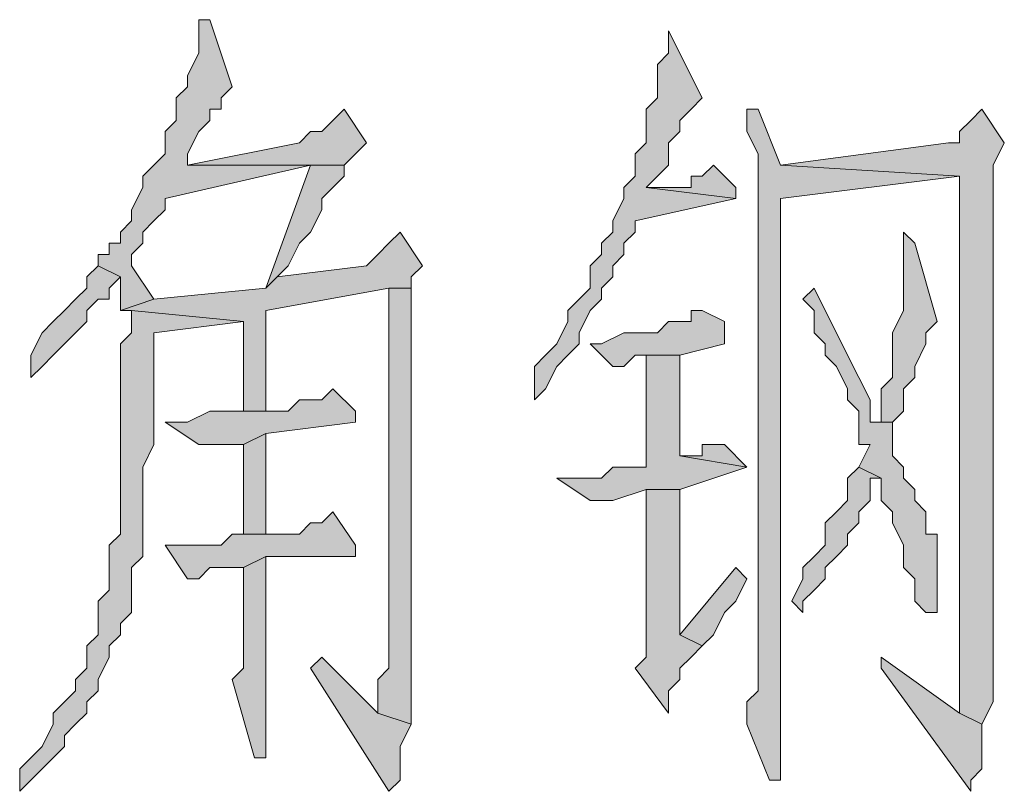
# Model space of a CAD drawing. Extents: x 566443 to 590371, y 3845226 to 3876576.
# Tile 151 of 221: x 586609.91 to 586613.64, y 3853962.62 to 3853965.54. Entities that reach past the tile are written whole.
import ezdxf

# ---------------------------------------------------------------- set-up
doc = ezdxf.new("R2010")
doc.units = 0
doc.layers.add('C00-00-00', color=7, linetype='CONTINUOUS')

msp = doc.modelspace()

# ---------------------------------------------------------------- hatches: boundary and pattern name
at = {"layer": 'C00-00-00'}
h = msp.add_hatch(color=256, dxfattribs=at)
h.dxf.hatch_style = 2
h.paths.add_polyline_path([(586610.6319, 3853965.5439), (586610.5896, 3853965.5439), (586610.5896, 3853965.5016), (586610.5896, 3853965.4169), (586610.5472, 3853965.3323), (586610.5472, 3853965.2899), (586610.5049, 3853965.2476), (586610.5049, 3853965.1629), (586610.4626, 3853965.1206), (586610.4626, 3853965.0359), (586610.4202, 3853964.9936), (586610.3779, 3853964.9513), (586610.3779, 3853964.9089), (586610.3356, 3853964.8243), (586610.3356, 3853964.7819), (586610.2932, 3853964.7396), (586610.2932, 3853964.6973), (586610.2509, 3853964.6973), (586610.2509, 3853964.6549), (586610.2086, 3853964.6549), (586610.2086, 3853964.6126), (586610.2932, 3853964.5703), (586610.2932, 3853964.4433), (586610.4202, 3853964.4856), (586610.3356, 3853964.6126), (586610.3356, 3853964.6549), (586610.3779, 3853964.6973), (586610.3779, 3853964.7396), (586610.4202, 3853964.7819), (586610.4626, 3853964.8243), (586610.4626, 3853964.8666), (586611.0129, 3853964.9936), (586611.1399, 3853964.9936), (586610.5472, 3853964.9936), (586610.5472, 3853965.0359), (586610.5896, 3853965.1206), (586610.6319, 3853965.1629), (586610.6319, 3853965.2053), (586610.6742, 3853965.2053), (586610.6742, 3853965.2476), (586610.7166, 3853965.2899)])
h = msp.add_hatch(color=256, dxfattribs=at)
h.dxf.hatch_style = 2
h.paths.add_polyline_path([(586612.3676, 3853965.5016), (586612.3676, 3853965.4169), (586612.3252, 3853965.3746), (586612.3252, 3853965.2476), (586612.2829, 3853965.2053), (586612.2829, 3853965.0783), (586612.2406, 3853965.0359), (586612.2406, 3853964.9513), (586612.1982, 3853964.9089), (586612.1982, 3853964.8666), (586612.1559, 3853964.7819), (586612.1559, 3853964.7396), (586612.1136, 3853964.6973), (586612.1136, 3853964.6549), (586612.0712, 3853964.6126), (586612.0712, 3853964.5279), (586612.0289, 3853964.4856), (586611.9866, 3853964.4433), (586611.9866, 3853964.4009), (586611.9442, 3853964.3163), (586611.9019, 3853964.2739), (586611.8596, 3853964.2316), (586611.8596, 3853964.1046), (586611.9019, 3853964.1469), (586611.9442, 3853964.2316), (586611.9866, 3853964.2739), (586612.0289, 3853964.3163), (586612.0289, 3853964.3586), (586612.0712, 3853964.4433), (586612.1136, 3853964.4856), (586612.1136, 3853964.5279), (586612.1559, 3853964.5703), (586612.1559, 3853964.6126), (586612.1982, 3853964.6549), (586612.1982, 3853964.6973), (586612.2406, 3853964.7396), (586612.2406, 3853964.7819), (586612.6216, 3853964.8666), (586612.2829, 3853964.9089), (586612.3252, 3853964.9513), (586612.3676, 3853964.9936), (586612.3676, 3853965.0783), (586612.4099, 3853965.1206), (586612.4099, 3853965.1629), (586612.4522, 3853965.2053), (586612.4946, 3853965.2476)])
h = msp.add_hatch(color=256, dxfattribs=at)
h.dxf.hatch_style = 2
h.paths.add_polyline_path([(586611.1399, 3853965.2053), (586611.0976, 3853965.1629), (586611.0552, 3853965.1206), (586611.0129, 3853965.1206), (586610.9706, 3853965.0783), (586610.5472, 3853964.9936), (586611.1399, 3853964.9936), (586611.1822, 3853965.0359), (586611.2246, 3853965.0783)])
h = msp.add_hatch(color=256, dxfattribs=at)
h.dxf.hatch_style = 2
h.paths.add_polyline_path([(586612.7062, 3853965.2053), (586612.6639, 3853965.2053), (586612.6639, 3853965.1206), (586612.7062, 3853965.0359), (586612.7062, 3853963.6813), (586612.7062, 3853963.5966), (586612.7062, 3853963.0039), (586612.6639, 3853962.9616), (586612.6639, 3853962.8769), (586612.7486, 3853962.6653), (586612.7909, 3853962.6653), (586612.7909, 3853963.0039), (586612.7909, 3853964.8666), (586613.4682, 3853964.9513), (586612.7909, 3853964.9936)])
h = msp.add_hatch(color=256, dxfattribs=at)
h.dxf.hatch_style = 2
h.paths.add_polyline_path([(586613.5529, 3853965.2053), (586613.5106, 3853965.1629), (586613.4682, 3853965.1206), (586613.4682, 3853965.0783), (586613.4259, 3853965.0783), (586612.7909, 3853964.9936), (586613.4682, 3853964.9513), (586613.4682, 3853962.9193), (586613.5529, 3853962.8769), (586613.5952, 3853962.9616), (586613.5952, 3853964.1046), (586613.5952, 3853964.1893), (586613.5952, 3853964.9936), (586613.6376, 3853965.0783)])
h = msp.add_hatch(color=256, dxfattribs=at)
h.dxf.hatch_style = 2
h.paths.add_polyline_path([(586611.1399, 3853964.9936), (586611.0129, 3853964.9936), (586610.8436, 3853964.5279), (586610.8859, 3853964.5703), (586610.9282, 3853964.6126), (586610.9706, 3853964.6973), (586611.0129, 3853964.7396), (586611.0552, 3853964.8243), (586611.0552, 3853964.8666), (586611.0976, 3853964.9089), (586611.1399, 3853964.9513)])
h = msp.add_hatch(color=256, dxfattribs=at)
h.dxf.hatch_style = 2
h.paths.add_polyline_path([(586612.5369, 3853964.9936), (586612.4946, 3853964.9513), (586612.4522, 3853964.9513), (586612.4522, 3853964.9089), (586612.2829, 3853964.9089), (586612.6216, 3853964.8666), (586612.6216, 3853964.9089)])
h = msp.add_hatch(color=256, dxfattribs=at)
h.dxf.hatch_style = 2
h.paths.add_polyline_path([(586611.3516, 3853964.7396), (586611.3092, 3853964.6973), (586611.2669, 3853964.6549), (586611.2246, 3853964.6126), (586610.8859, 3853964.5703), (586610.8436, 3853964.5279), (586610.4202, 3853964.4856), (586610.2932, 3853964.4433), (586610.3356, 3853964.4433), (586610.7589, 3853964.4009), (586610.7589, 3853964.0623), (586610.8436, 3853964.0623), (586610.8436, 3853964.4433), (586611.3092, 3853964.5279), (586611.3939, 3853964.5279), (586611.3939, 3853964.5703), (586611.4362, 3853964.6126)])
h = msp.add_hatch(color=256, dxfattribs=at)
h.dxf.hatch_style = 2
h.paths.add_polyline_path([(586613.2566, 3853964.7396), (586613.2566, 3853964.4433), (586613.2142, 3853964.3586), (586613.2142, 3853964.1893), (586613.1719, 3853964.1469), (586613.1719, 3853964.0199), (586613.2142, 3853964.0199), (586613.2566, 3853964.0623), (586613.2566, 3853964.1469), (586613.2989, 3853964.1893), (586613.2989, 3853964.2316), (586613.3412, 3853964.3163), (586613.3412, 3853964.3586), (586613.3836, 3853964.4009), (586613.2989, 3853964.6973)])
h = msp.add_hatch(color=256, dxfattribs=at)
h.dxf.hatch_style = 2
h.paths.add_polyline_path([(586610.2086, 3853964.6126), (586610.1662, 3853964.5703), (586610.1662, 3853964.5279), (586610.1239, 3853964.4856), (586610.0816, 3853964.4433), (586610.0392, 3853964.4009), (586609.9969, 3853964.3586), (586609.9546, 3853964.2739), (586609.9546, 3853964.1893), (586609.9969, 3853964.2316), (586610.0392, 3853964.2739), (586610.0816, 3853964.3163), (586610.1239, 3853964.3586), (586610.1662, 3853964.4009), (586610.1662, 3853964.4433), (586610.2086, 3853964.4856), (586610.2509, 3853964.4856), (586610.2509, 3853964.5279), (586610.2932, 3853964.5703)])
h = msp.add_hatch(color=256, dxfattribs=at)
h.dxf.hatch_style = 2
h.paths.add_polyline_path([(586611.3939, 3853964.5279), (586611.3092, 3853964.5279), (586611.3092, 3853963.1309), (586611.3092, 3853963.0886), (586611.2669, 3853963.0463), (586611.2669, 3853962.9193), (586611.3939, 3853962.8769), (586611.3939, 3853964.3163), (586611.3939, 3853964.3586)])
h = msp.add_hatch(color=256, dxfattribs=at)
h.dxf.hatch_style = 2
h.paths.add_polyline_path([(586612.9179, 3853964.5279), (586612.8756, 3853964.4856), (586612.9179, 3853964.4433), (586612.9179, 3853964.3586), (586612.9602, 3853964.3163), (586612.9602, 3853964.2739), (586613.0026, 3853964.2316), (586613.0449, 3853964.1469), (586613.0449, 3853964.1046), (586613.0872, 3853964.0623), (586613.0872, 3853963.9353), (586613.1296, 3853963.9353), (586613.0872, 3853963.8506), (586613.1719, 3853963.8083), (586613.1719, 3853963.7236), (586613.2142, 3853963.6813), (586613.2142, 3853963.6389), (586613.2566, 3853963.5543), (586613.2566, 3853963.4696), (586613.2989, 3853963.4273), (586613.2989, 3853963.3426), (586613.3412, 3853963.3003), (586613.3836, 3853963.3003), (586613.3836, 3853963.3426), (586613.3836, 3853963.5966), (586613.3412, 3853963.5966), (586613.3412, 3853963.6813), (586613.2989, 3853963.7236), (586613.2989, 3853963.7659), (586613.2566, 3853963.8083), (586613.2566, 3853963.8506), (586613.2142, 3853963.8929), (586613.2142, 3853964.0199), (586613.1719, 3853964.0199), (586613.1296, 3853964.0199), (586613.1296, 3853964.1046), (586613.0872, 3853964.1893), (586613.0449, 3853964.2739), (586613.0026, 3853964.3586), (586612.9602, 3853964.4433)])
h = msp.add_hatch(color=256, dxfattribs=at)
h.dxf.hatch_style = 2
h.paths.add_polyline_path([(586610.3356, 3853964.4433), (586610.3356, 3853964.3586), (586610.2932, 3853964.3163), (586610.2932, 3853963.5966), (586610.2509, 3853963.5543), (586610.2509, 3853963.3849), (586610.2086, 3853963.3426), (586610.2086, 3853963.2156), (586610.1662, 3853963.1733), (586610.1662, 3853963.0886), (586610.1239, 3853963.0463), (586610.1239, 3853963.0039), (586610.0816, 3853962.9616), (586610.0392, 3853962.9193), (586610.0392, 3853962.8769), (586609.9969, 3853962.7923), (586609.9546, 3853962.7499), (586609.9122, 3853962.7076), (586609.9122, 3853962.6229), (586609.9546, 3853962.6653), (586609.9969, 3853962.7076), (586610.0392, 3853962.7499), (586610.0816, 3853962.7923), (586610.0816, 3853962.8346), (586610.1239, 3853962.8769), (586610.1662, 3853962.9193), (586610.1662, 3853962.9616), (586610.2086, 3853963.0039), (586610.2086, 3853963.0463), (586610.2509, 3853963.1309), (586610.2509, 3853963.1733), (586610.2932, 3853963.2156), (586610.2932, 3853963.2579), (586610.3356, 3853963.3003), (586610.3356, 3853963.4696), (586610.3779, 3853963.5119), (586610.3779, 3853963.8506), (586610.4202, 3853963.9353), (586610.4202, 3853964.3586), (586610.7589, 3853964.4009)])
h = msp.add_hatch(color=256, dxfattribs=at)
h.dxf.hatch_style = 2
h.paths.add_polyline_path([(586612.4946, 3853964.4433), (586612.4522, 3853964.4433), (586612.4522, 3853964.4009), (586612.3676, 3853964.4009), (586612.3252, 3853964.3586), (586612.1982, 3853964.3586), (586612.1136, 3853964.3163), (586612.0712, 3853964.3163), (586612.1559, 3853964.2316), (586612.1982, 3853964.2316), (586612.2406, 3853964.2739), (586612.4099, 3853964.2739), (586612.5792, 3853964.3163), (586612.5792, 3853964.4009)])
h = msp.add_hatch(color=256, dxfattribs=at)
h.dxf.hatch_style = 2
h.paths.add_polyline_path([(586612.4099, 3853964.2739), (586612.2829, 3853964.2739), (586612.2829, 3853963.8506), (586612.1559, 3853963.8506), (586612.1136, 3853963.8083), (586611.9442, 3853963.8083), (586612.0712, 3853963.7236), (586612.1559, 3853963.7236), (586612.2829, 3853963.7659), (586612.4099, 3853963.7659), (586612.6639, 3853963.8506), (586612.4099, 3853963.8929)])
h = msp.add_hatch(color=256, dxfattribs=at)
h.dxf.hatch_style = 2
h.paths.add_polyline_path([(586611.0976, 3853964.1469), (586611.0552, 3853964.1046), (586610.9706, 3853964.1046), (586610.9282, 3853964.0623), (586610.6319, 3853964.0623), (586610.5472, 3853964.0199), (586610.4626, 3853964.0199), (586610.5896, 3853963.9353), (586610.7589, 3853963.9353), (586610.8436, 3853963.9776), (586611.1822, 3853964.0199), (586611.1822, 3853964.0623)])
h = msp.add_hatch(color=256, dxfattribs=at)
h.dxf.hatch_style = 2
h.paths.add_polyline_path([(586610.8436, 3853963.9776), (586610.7589, 3853963.9353), (586610.7589, 3853963.5966), (586610.8436, 3853963.5966)])
h = msp.add_hatch(color=256, dxfattribs=at)
h.dxf.hatch_style = 2
h.paths.add_polyline_path([(586612.5792, 3853963.9353), (586612.4946, 3853963.9353), (586612.4946, 3853963.8929), (586612.4099, 3853963.8929), (586612.6639, 3853963.8506)])
h = msp.add_hatch(color=256, dxfattribs=at)
h.dxf.hatch_style = 2
h.paths.add_polyline_path([(586613.0872, 3853963.8506), (586613.0449, 3853963.8083), (586613.0449, 3853963.7236), (586613.0026, 3853963.6813), (586612.9602, 3853963.6389), (586612.9602, 3853963.5543), (586612.9179, 3853963.5119), (586612.8756, 3853963.4696), (586612.8756, 3853963.4273), (586612.8332, 3853963.3426), (586612.8756, 3853963.3003), (586612.8756, 3853963.3426), (586612.9179, 3853963.3849), (586612.9602, 3853963.4273), (586612.9602, 3853963.4696), (586613.0026, 3853963.5119), (586613.0449, 3853963.5543), (586613.0449, 3853963.5966), (586613.0872, 3853963.6389), (586613.0872, 3853963.6813), (586613.1296, 3853963.7236), (586613.1296, 3853963.8083), (586613.1719, 3853963.8083)])
h = msp.add_hatch(color=256, dxfattribs=at)
h.dxf.hatch_style = 2
h.paths.add_polyline_path([(586612.4099, 3853963.7659), (586612.2829, 3853963.7659), (586612.2829, 3853963.1309), (586612.2406, 3853963.0886), (586612.3676, 3853962.9193), (586612.3676, 3853963.0039), (586612.4099, 3853963.0463), (586612.4099, 3853963.0886), (586612.4522, 3853963.1309), (586612.4946, 3853963.1733), (586612.4099, 3853963.2156)])
h = msp.add_hatch(color=256, dxfattribs=at)
h.dxf.hatch_style = 2
h.paths.add_polyline_path([(586611.0976, 3853963.6813), (586611.0552, 3853963.6389), (586611.0129, 3853963.6389), (586610.9706, 3853963.5966), (586610.7166, 3853963.5966), (586610.6742, 3853963.5543), (586610.4626, 3853963.5543), (586610.5472, 3853963.4273), (586610.5896, 3853963.4273), (586610.6319, 3853963.4696), (586610.7589, 3853963.4696), (586610.8436, 3853963.5119), (586611.1822, 3853963.5119), (586611.1822, 3853963.5543)])
h = msp.add_hatch(color=256, dxfattribs=at)
h.dxf.hatch_style = 2
h.paths.add_polyline_path([(586610.8436, 3853963.5119), (586610.7589, 3853963.4696), (586610.7589, 3853963.0886), (586610.7166, 3853963.0463), (586610.8012, 3853962.7499), (586610.8436, 3853962.7499), (586610.8436, 3853963.1309)])
h = msp.add_hatch(color=256, dxfattribs=at)
h.dxf.hatch_style = 2
h.paths.add_polyline_path([(586612.6216, 3853963.4696), (586612.4099, 3853963.2156), (586612.4946, 3853963.1733), (586612.5369, 3853963.2156), (586612.5792, 3853963.3003), (586612.6216, 3853963.3426), (586612.6639, 3853963.4273)])
h = msp.add_hatch(color=256, dxfattribs=at)
h.dxf.hatch_style = 2
h.paths.add_polyline_path([(586611.0552, 3853963.1309), (586611.0129, 3853963.0886), (586611.3092, 3853962.6229), (586611.3516, 3853962.6653), (586611.3516, 3853962.7923), (586611.3939, 3853962.8769), (586611.2669, 3853962.9193)])
h = msp.add_hatch(color=256, dxfattribs=at)
h.dxf.hatch_style = 2
h.paths.add_polyline_path([(586613.1719, 3853963.1309), (586613.1719, 3853963.0886), (586613.5106, 3853962.6229), (586613.5106, 3853962.6653), (586613.5529, 3853962.7076), (586613.5529, 3853962.8769), (586613.4682, 3853962.9193)])

# ---------------------------------------------------------------- linework, layer by layer
at = {"layer": 'C00-00-00', "lineweight": 0}
for points in [[(586610.6319, 3853965.5439), (586610.5896, 3853965.5439), (586610.5896, 3853965.5016), (586610.5896, 3853965.4169), (586610.5472, 3853965.3323), (586610.5472, 3853965.2899), (586610.5049, 3853965.2476), (586610.5049, 3853965.1629), (586610.4626, 3853965.1206), (586610.4626, 3853965.0359), (586610.4202, 3853964.9936), (586610.3779, 3853964.9513), (586610.3779, 3853964.9089), (586610.3356, 3853964.8243), (586610.3356, 3853964.7819), (586610.2932, 3853964.7396), (586610.2932, 3853964.6973), (586610.2509, 3853964.6973), (586610.2509, 3853964.6549), (586610.2086, 3853964.6549), (586610.2086, 3853964.6126), (586610.2932, 3853964.5703), (586610.2932, 3853964.4433), (586610.4202, 3853964.4856), (586610.3356, 3853964.6126), (586610.3356, 3853964.6549), (586610.3779, 3853964.6973), (586610.3779, 3853964.7396), (586610.4202, 3853964.7819), (586610.4626, 3853964.8243), (586610.4626, 3853964.8666), (586611.0129, 3853964.9936), (586611.1399, 3853964.9936), (586610.5472, 3853964.9936), (586610.5472, 3853965.0359), (586610.5896, 3853965.1206), (586610.6319, 3853965.1629), (586610.6319, 3853965.2053), (586610.6742, 3853965.2053), (586610.6742, 3853965.2476), (586610.7166, 3853965.2899)], [(586612.3676, 3853965.5016), (586612.3676, 3853965.4169), (586612.3252, 3853965.3746), (586612.3252, 3853965.2476), (586612.2829, 3853965.2053), (586612.2829, 3853965.0783), (586612.2406, 3853965.0359), (586612.2406, 3853964.9513), (586612.1982, 3853964.9089), (586612.1982, 3853964.8666), (586612.1559, 3853964.7819), (586612.1559, 3853964.7396), (586612.1136, 3853964.6973), (586612.1136, 3853964.6549), (586612.0712, 3853964.6126), (586612.0712, 3853964.5279), (586612.0289, 3853964.4856), (586611.9866, 3853964.4433), (586611.9866, 3853964.4009), (586611.9442, 3853964.3163), (586611.9019, 3853964.2739), (586611.8596, 3853964.2316), (586611.8596, 3853964.1046), (586611.9019, 3853964.1469), (586611.9442, 3853964.2316), (586611.9866, 3853964.2739), (586612.0289, 3853964.3163), (586612.0289, 3853964.3586), (586612.0712, 3853964.4433), (586612.1136, 3853964.4856), (586612.1136, 3853964.5279), (586612.1559, 3853964.5703), (586612.1559, 3853964.6126), (586612.1982, 3853964.6549), (586612.1982, 3853964.6973), (586612.2406, 3853964.7396), (586612.2406, 3853964.7819), (586612.6216, 3853964.8666), (586612.2829, 3853964.9089), (586612.3252, 3853964.9513), (586612.3676, 3853964.9936), (586612.3676, 3853965.0783), (586612.4099, 3853965.1206), (586612.4099, 3853965.1629), (586612.4522, 3853965.2053), (586612.4946, 3853965.2476)], [(586611.1399, 3853965.2053), (586611.0976, 3853965.1629), (586611.0552, 3853965.1206), (586611.0129, 3853965.1206), (586610.9706, 3853965.0783), (586610.5472, 3853964.9936), (586611.1399, 3853964.9936), (586611.1822, 3853965.0359), (586611.2246, 3853965.0783)], [(586612.7062, 3853965.2053), (586612.6639, 3853965.2053), (586612.6639, 3853965.1206), (586612.7062, 3853965.0359), (586612.7062, 3853963.6813), (586612.7062, 3853963.5966), (586612.7062, 3853963.0039), (586612.6639, 3853962.9616), (586612.6639, 3853962.8769), (586612.7486, 3853962.6653), (586612.7909, 3853962.6653), (586612.7909, 3853963.0039), (586612.7909, 3853964.8666), (586613.4682, 3853964.9513), (586612.7909, 3853964.9936)], [(586613.5529, 3853965.2053), (586613.5106, 3853965.1629), (586613.4682, 3853965.1206), (586613.4682, 3853965.0783), (586613.4259, 3853965.0783), (586612.7909, 3853964.9936), (586613.4682, 3853964.9513), (586613.4682, 3853962.9193), (586613.5529, 3853962.8769), (586613.5952, 3853962.9616), (586613.5952, 3853964.1046), (586613.5952, 3853964.1893), (586613.5952, 3853964.9936), (586613.6376, 3853965.0783)], [(586611.1399, 3853964.9936), (586611.0129, 3853964.9936), (586610.8436, 3853964.5279), (586610.8859, 3853964.5703), (586610.9282, 3853964.6126), (586610.9706, 3853964.6973), (586611.0129, 3853964.7396), (586611.0552, 3853964.8243), (586611.0552, 3853964.8666), (586611.0976, 3853964.9089), (586611.1399, 3853964.9513)], [(586612.5369, 3853964.9936), (586612.4946, 3853964.9513), (586612.4522, 3853964.9513), (586612.4522, 3853964.9089), (586612.2829, 3853964.9089), (586612.6216, 3853964.8666), (586612.6216, 3853964.9089)], [(586611.3516, 3853964.7396), (586611.3092, 3853964.6973), (586611.2669, 3853964.6549), (586611.2246, 3853964.6126), (586610.8859, 3853964.5703), (586610.8436, 3853964.5279), (586610.4202, 3853964.4856), (586610.2932, 3853964.4433), (586610.3356, 3853964.4433), (586610.7589, 3853964.4009), (586610.7589, 3853964.0623), (586610.8436, 3853964.0623), (586610.8436, 3853964.4433), (586611.3092, 3853964.5279), (586611.3939, 3853964.5279), (586611.3939, 3853964.5703), (586611.4362, 3853964.6126)], [(586613.2566, 3853964.7396), (586613.2566, 3853964.4433), (586613.2142, 3853964.3586), (586613.2142, 3853964.1893), (586613.1719, 3853964.1469), (586613.1719, 3853964.0199), (586613.2142, 3853964.0199), (586613.2566, 3853964.0623), (586613.2566, 3853964.1469), (586613.2989, 3853964.1893), (586613.2989, 3853964.2316), (586613.3412, 3853964.3163), (586613.3412, 3853964.3586), (586613.3836, 3853964.4009), (586613.2989, 3853964.6973)], [(586610.2086, 3853964.6126), (586610.1662, 3853964.5703), (586610.1662, 3853964.5279), (586610.1239, 3853964.4856), (586610.0816, 3853964.4433), (586610.0392, 3853964.4009), (586609.9969, 3853964.3586), (586609.9546, 3853964.2739), (586609.9546, 3853964.1893), (586609.9969, 3853964.2316), (586610.0392, 3853964.2739), (586610.0816, 3853964.3163), (586610.1239, 3853964.3586), (586610.1662, 3853964.4009), (586610.1662, 3853964.4433), (586610.2086, 3853964.4856), (586610.2509, 3853964.4856), (586610.2509, 3853964.5279), (586610.2932, 3853964.5703)], [(586611.3939, 3853964.5279), (586611.3092, 3853964.5279), (586611.3092, 3853963.1309), (586611.3092, 3853963.0886), (586611.2669, 3853963.0463), (586611.2669, 3853962.9193), (586611.3939, 3853962.8769), (586611.3939, 3853964.3163), (586611.3939, 3853964.3586)], [(586612.9179, 3853964.5279), (586612.8756, 3853964.4856), (586612.9179, 3853964.4433), (586612.9179, 3853964.3586), (586612.9602, 3853964.3163), (586612.9602, 3853964.2739), (586613.0026, 3853964.2316), (586613.0449, 3853964.1469), (586613.0449, 3853964.1046), (586613.0872, 3853964.0623), (586613.0872, 3853963.9353), (586613.1296, 3853963.9353), (586613.0872, 3853963.8506), (586613.1719, 3853963.8083), (586613.1719, 3853963.7236), (586613.2142, 3853963.6813), (586613.2142, 3853963.6389), (586613.2566, 3853963.5543), (586613.2566, 3853963.4696), (586613.2989, 3853963.4273), (586613.2989, 3853963.3426), (586613.3412, 3853963.3003), (586613.3836, 3853963.3003), (586613.3836, 3853963.3426), (586613.3836, 3853963.5966), (586613.3412, 3853963.5966), (586613.3412, 3853963.6813), (586613.2989, 3853963.7236), (586613.2989, 3853963.7659), (586613.2566, 3853963.8083), (586613.2566, 3853963.8506), (586613.2142, 3853963.8929), (586613.2142, 3853964.0199), (586613.1719, 3853964.0199), (586613.1296, 3853964.0199), (586613.1296, 3853964.1046), (586613.0872, 3853964.1893), (586613.0449, 3853964.2739), (586613.0026, 3853964.3586), (586612.9602, 3853964.4433)], [(586610.3356, 3853964.4433), (586610.3356, 3853964.3586), (586610.2932, 3853964.3163), (586610.2932, 3853963.5966), (586610.2509, 3853963.5543), (586610.2509, 3853963.3849), (586610.2086, 3853963.3426), (586610.2086, 3853963.2156), (586610.1662, 3853963.1733), (586610.1662, 3853963.0886), (586610.1239, 3853963.0463), (586610.1239, 3853963.0039), (586610.0816, 3853962.9616), (586610.0392, 3853962.9193), (586610.0392, 3853962.8769), (586609.9969, 3853962.7923), (586609.9546, 3853962.7499), (586609.9122, 3853962.7076), (586609.9122, 3853962.6229), (586609.9546, 3853962.6653), (586609.9969, 3853962.7076), (586610.0392, 3853962.7499), (586610.0816, 3853962.7923), (586610.0816, 3853962.8346), (586610.1239, 3853962.8769), (586610.1662, 3853962.9193), (586610.1662, 3853962.9616), (586610.2086, 3853963.0039), (586610.2086, 3853963.0463), (586610.2509, 3853963.1309), (586610.2509, 3853963.1733), (586610.2932, 3853963.2156), (586610.2932, 3853963.2579), (586610.3356, 3853963.3003), (586610.3356, 3853963.4696), (586610.3779, 3853963.5119), (586610.3779, 3853963.8506), (586610.4202, 3853963.9353), (586610.4202, 3853964.3586), (586610.7589, 3853964.4009)], [(586612.4946, 3853964.4433), (586612.4522, 3853964.4433), (586612.4522, 3853964.4009), (586612.3676, 3853964.4009), (586612.3252, 3853964.3586), (586612.1982, 3853964.3586), (586612.1136, 3853964.3163), (586612.0712, 3853964.3163), (586612.1559, 3853964.2316), (586612.1982, 3853964.2316), (586612.2406, 3853964.2739), (586612.4099, 3853964.2739), (586612.5792, 3853964.3163), (586612.5792, 3853964.4009)], [(586612.4099, 3853964.2739), (586612.2829, 3853964.2739), (586612.2829, 3853963.8506), (586612.1559, 3853963.8506), (586612.1136, 3853963.8083), (586611.9442, 3853963.8083), (586612.0712, 3853963.7236), (586612.1559, 3853963.7236), (586612.2829, 3853963.7659), (586612.4099, 3853963.7659), (586612.6639, 3853963.8506), (586612.4099, 3853963.8929)], [(586611.0976, 3853964.1469), (586611.0552, 3853964.1046), (586610.9706, 3853964.1046), (586610.9282, 3853964.0623), (586610.6319, 3853964.0623), (586610.5472, 3853964.0199), (586610.4626, 3853964.0199), (586610.5896, 3853963.9353), (586610.7589, 3853963.9353), (586610.8436, 3853963.9776), (586611.1822, 3853964.0199), (586611.1822, 3853964.0623)], [(586610.8436, 3853963.9776), (586610.7589, 3853963.9353), (586610.7589, 3853963.5966), (586610.8436, 3853963.5966)], [(586612.5792, 3853963.9353), (586612.4946, 3853963.9353), (586612.4946, 3853963.8929), (586612.4099, 3853963.8929), (586612.6639, 3853963.8506)], [(586613.0872, 3853963.8506), (586613.0449, 3853963.8083), (586613.0449, 3853963.7236), (586613.0026, 3853963.6813), (586612.9602, 3853963.6389), (586612.9602, 3853963.5543), (586612.9179, 3853963.5119), (586612.8756, 3853963.4696), (586612.8756, 3853963.4273), (586612.8332, 3853963.3426), (586612.8756, 3853963.3003), (586612.8756, 3853963.3426), (586612.9179, 3853963.3849), (586612.9602, 3853963.4273), (586612.9602, 3853963.4696), (586613.0026, 3853963.5119), (586613.0449, 3853963.5543), (586613.0449, 3853963.5966), (586613.0872, 3853963.6389), (586613.0872, 3853963.6813), (586613.1296, 3853963.7236), (586613.1296, 3853963.8083), (586613.1719, 3853963.8083)], [(586612.4099, 3853963.7659), (586612.2829, 3853963.7659), (586612.2829, 3853963.1309), (586612.2406, 3853963.0886), (586612.3676, 3853962.9193), (586612.3676, 3853963.0039), (586612.4099, 3853963.0463), (586612.4099, 3853963.0886), (586612.4522, 3853963.1309), (586612.4946, 3853963.1733), (586612.4099, 3853963.2156)], [(586611.0976, 3853963.6813), (586611.0552, 3853963.6389), (586611.0129, 3853963.6389), (586610.9706, 3853963.5966), (586610.7166, 3853963.5966), (586610.6742, 3853963.5543), (586610.4626, 3853963.5543), (586610.5472, 3853963.4273), (586610.5896, 3853963.4273), (586610.6319, 3853963.4696), (586610.7589, 3853963.4696), (586610.8436, 3853963.5119), (586611.1822, 3853963.5119), (586611.1822, 3853963.5543)], [(586610.8436, 3853963.5119), (586610.7589, 3853963.4696), (586610.7589, 3853963.0886), (586610.7166, 3853963.0463), (586610.8012, 3853962.7499), (586610.8436, 3853962.7499), (586610.8436, 3853963.1309)], [(586612.6216, 3853963.4696), (586612.4099, 3853963.2156), (586612.4946, 3853963.1733), (586612.5369, 3853963.2156), (586612.5792, 3853963.3003), (586612.6216, 3853963.3426), (586612.6639, 3853963.4273)], [(586611.0552, 3853963.1309), (586611.0129, 3853963.0886), (586611.3092, 3853962.6229), (586611.3516, 3853962.6653), (586611.3516, 3853962.7923), (586611.3939, 3853962.8769), (586611.2669, 3853962.9193)], [(586613.1719, 3853963.1309), (586613.1719, 3853963.0886), (586613.5106, 3853962.6229), (586613.5106, 3853962.6653), (586613.5529, 3853962.7076), (586613.5529, 3853962.8769), (586613.4682, 3853962.9193)]]:
    msp.add_lwpolyline(points, close=True, dxfattribs=at)

doc.saveas('drawing.dxf')
